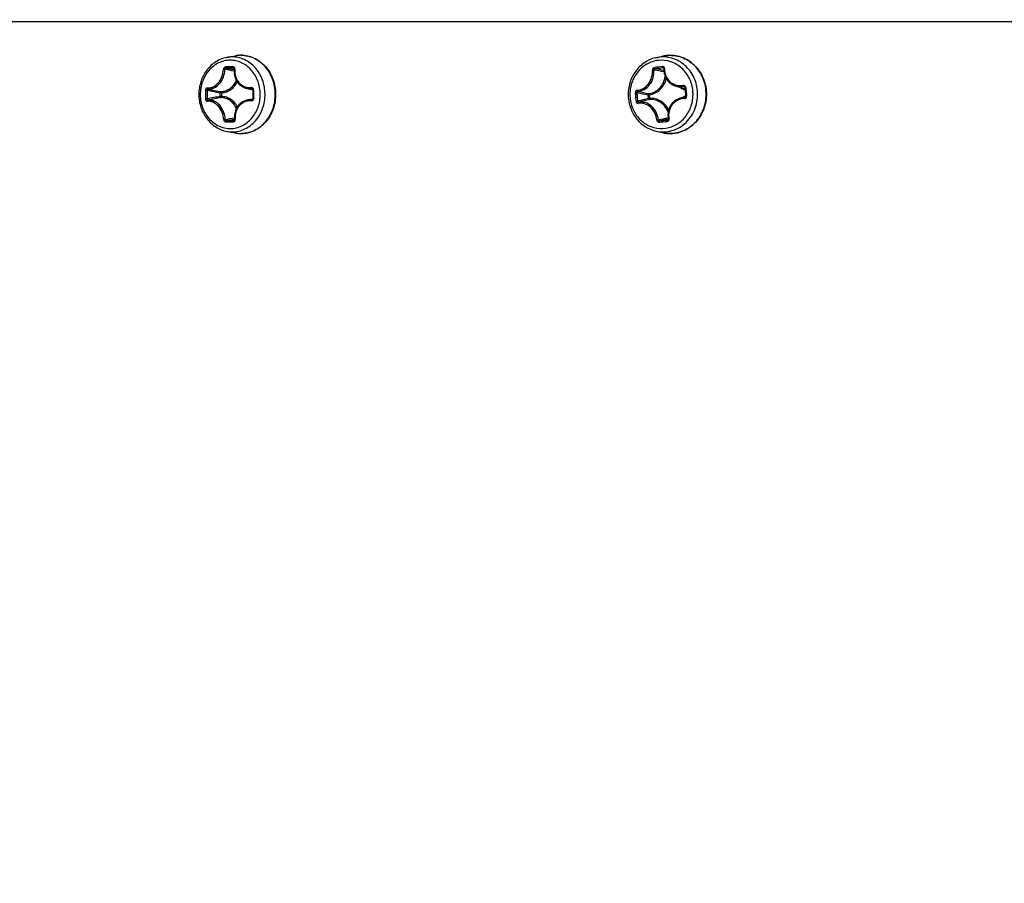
# Model space of a CAD drawing. Header units: millimetres. Extents: x 0 to 420, y 0 to 297.
# Tile 31 of 256: x 103.23 to 112, y 76.88 to 84.57. Entities that reach past the tile are written whole.
import ezdxf

# ---------------------------------------------------------------- set-up
doc = ezdxf.new("R2010")
doc.units = ezdxf.units.MM
doc.header["$LTSCALE"] = 23.1
doc.layers.get('0').update_dxf_attribs({"linetype": 'CONTINUOUS'})
doc.layers.add('DIM_PILOTEES', color=7, linetype='CONTINUOUS')
doc.styles.get("Standard").update_dxf_attribs({"font": 'txt', "width": 0.7})
doc.dimstyles.new('DIMSTYLE_4', dxfattribs={"dimtxt": 2.5, "dimasz": 3.5, "dimexe": 2, "dimexo": 0, "dimtad": 1, "dimdec": 0, "dimlfac": 10, "dimdsep": 46, "dimtxsty": 'Standard', "dimblk": '_FILLED', "dimblk1": '_FILLED', "dimblk2": '_FILLED', "dimcen": 0.09, "dimazin": 2, "dimtp": 0.8, "dimtm": 0.8, "dimtfac": 1, "dimtdec": 0, "dimtofl": 0, "dimtmove": 0, "dimatfit": 3, "dimldrblk": '_FILLED', "dimfxl": 0, "dimtolj": 1, "dimarcsym": 0})

# ---------------------------------------------------------------- blocks, each defined once
blk = doc.blocks.new('_FILLED')
at = {"color": 0, "linetype": 'ByBlock'}
blk.add_solid([(0, 0), (-1, 0.1429), (-1, -0.1429)], dxfattribs=at)
blk = doc.blocks.new('*D10')
at = {"layer": 'DIM_PILOTEES', "color": 2, "linetype": 'Continuous'}
for p, q in [((124.1252, 106.0416), (62.1844, 106.0416)), ((64.1844, 106.0416), (64.1844, 79.644)), ((64.1844, 53.2465), (64.1844, 79.644)), ((101.3716, 53.2465), (62.1844, 53.2465))]:
    blk.add_line(p, q, dxfattribs=at)
at = {"layer": 'DIM_PILOTEES', "color": 2, "linetype": 'Continuous', "xscale": 3.5, "yscale": 3.5, "zscale": 3.5}
for p, rotation in [((64.1844, 106.0416), 90), ((64.1844, 53.2465), 270)]:
    blk.add_blockref('_FILLED', p, dxfattribs=dict(at, rotation=rotation))
at = {"layer": 'DIM_PILOTEES', "color": 2, "linetype": 'Continuous', "insert": (61.0594, 82.8955), "char_height": 2.5, "width": 8.571429, "attachment_point": 2, "rotation": 90, "line_spacing_factor": 0.9}
blk.add_mtext('{\\ftxt;\\W0.0001;\\H0.0001;\\~}{\\ftxt;\\W2.2857142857;\\H2.5; }{\\ftxt;\\W0.0001;\\H0.0001;\\~}', dxfattribs=at)

msp = doc.modelspace()

# ---------------------------------------------------------------- linework, layer by layer
at = {"color": 7, "linetype": 'Continuous'}
for p, q in [((84.6752, 84.5566), (124.1152, 84.5566)), ((105.0747, 84.236), (105.1513, 84.2502)), ((105.1985, 84.2547), (105.1977, 84.2547)), ((105.1985, 84.2546), (105.1977, 84.2547)), ((108.8922, 84.2328), (108.9521, 84.2468)), ((105.1381, 84.1385), (105.1343, 84.1395)), ((105.1364, 84.1393), (105.1343, 84.1395)), ((108.9635, 84.1391), (108.9567, 84.1418)), ((108.9635, 84.1391), (108.9603, 84.1404)), ((109.0632, 83.9834), (109.0741, 83.9799)), ((109.074, 83.98), (109.1526, 83.9576)), ((109.1502, 83.9724), (109.141, 83.976)), ((105.0293, 83.9211), (105.0163, 83.921)), ((105.0165, 83.8886), (105.0163, 83.921)), ((105.0296, 83.8887), (105.0165, 83.8886)), ((105.0296, 83.8887), (105.0293, 83.9211)), ((105.2531, 83.9601), (105.3055, 83.9483)), ((105.3015, 83.9552), (105.2957, 83.9569)), ((105.3055, 83.9484), (105.3056, 83.9468)), ((108.8286, 83.8703), (108.8257, 83.9026)), ((108.8411, 83.8713), (108.8383, 83.9035)), ((109.1523, 83.9669), (109.1532, 83.955)), ((109.1526, 83.9576), (109.153, 83.9575)), ((109.1532, 83.955), (109.155, 83.934)), ((109.155, 83.934), (109.1572, 83.9099)), ((109.1572, 83.9099), (109.159, 83.8908)), ((109.1671, 83.8916), (109.159, 83.8908)), ((109.3402, 83.9395), (109.3402, 83.9398)), ((109.3402, 83.9395), (109.3402, 83.9398)), ((104.884, 83.8661), (104.8987, 83.8665)), ((105.2562, 83.8566), (105.3059, 83.8677)), ((105.302, 83.8615), (105.2964, 83.8599)), ((105.2993, 83.8608), (105.2964, 83.8599)), ((105.3062, 83.8702), (105.3061, 83.8684)), ((105.3133, 83.8701), (105.3062, 83.8702)), ((108.7172, 83.8449), (108.7315, 83.8464)), ((109.1123, 83.8737), (109.1121, 83.8736)), ((109.1123, 83.8737), (109.1586, 83.8868)), ((109.155, 83.8815), (109.1495, 83.8796)), ((105.1412, 83.6752), (105.1377, 83.6743)), ((105.144, 83.6872), (105.1438, 83.6871)), ((109.0012, 83.6799), (108.9977, 83.6786)), ((105.0747, 83.5771), (105.1513, 83.563)), ((108.8922, 83.5803), (108.9521, 83.5663)), ((109.0505, 83.56), (109.0514, 83.5601)), ((109.0505, 83.56), (109.0514, 83.5601))]:
    msp.add_line(p, q, dxfattribs=at)
for points in [[(105.1364, 84.1393), (105.1371, 84.139), (105.138, 84.1385), (105.1388, 84.1379), (105.1396, 84.1371), (105.1402, 84.1361), (105.1407, 84.135), (105.141, 84.1337), (105.1412, 84.1324), (105.1412, 84.131), (105.1411, 84.1299)], [(105.1411, 84.1299), (105.14, 84.1179), (105.1397, 84.1039), (105.1405, 84.09), (105.1425, 84.0765), (105.1456, 84.0633), (105.1498, 84.0505), (105.155, 84.0382), (105.1613, 84.0266), (105.1685, 84.0156), (105.1766, 84.0054), (105.1856, 83.996), (105.1954, 83.9875), (105.2059, 83.9799), (105.2171, 83.9733), (105.2289, 83.9677), (105.2412, 83.9632), (105.2531, 83.9601)], [(108.9606, 84.1413), (108.961, 84.1411), (108.9621, 84.1404), (108.9631, 84.1395), (108.964, 84.1385), (108.9646, 84.1372), (108.9651, 84.1359), (108.9653, 84.1344), (108.9654, 84.133)], [(108.9654, 84.133), (108.9654, 84.1207), (108.9665, 84.1065), (108.9689, 84.0926), (108.9725, 84.0791), (108.9772, 84.0661), (108.9831, 84.0536), (108.99, 84.0418), (108.9979, 84.0307), (109.0068, 84.0204), (109.0166, 84.011), (109.0272, 84.0026), (109.0386, 83.9951), (109.0506, 83.9887), (109.0632, 83.9834)], [(109.1463, 83.9754), (109.1477, 83.9746), (109.1489, 83.9737), (109.15, 83.9726), (109.1509, 83.9713), (109.1516, 83.9699), (109.152, 83.9684), (109.1523, 83.9669)], [(105.2989, 83.9565), (105.3, 83.9561), (105.3014, 83.9553), (105.3026, 83.9543), (105.3037, 83.953), (105.3045, 83.9516), (105.3052, 83.9501), (105.3055, 83.9484)], [(105.3056, 83.9468), (105.3056, 83.9355), (105.3056, 83.922), (105.3057, 83.9086), (105.3058, 83.8952), (105.306, 83.8817), (105.3062, 83.8702)], [(109.1588, 83.8873), (109.1583, 83.8858), (109.1575, 83.8843), (109.1566, 83.883), (109.1554, 83.8818), (109.154, 83.8809), (109.1526, 83.8802)], [(109.159, 83.8908), (109.159, 83.889), (109.1588, 83.8873)], [(105.2562, 83.8566), (105.2484, 83.8546), (105.2363, 83.8506), (105.2246, 83.8456), (105.2135, 83.8395), (105.203, 83.8326), (105.1932, 83.8247), (105.184, 83.816), (105.1757, 83.8064), (105.1682, 83.7962), (105.1615, 83.7852), (105.1559, 83.7737), (105.1511, 83.7616), (105.1474, 83.7491), (105.1447, 83.7361), (105.1431, 83.7229), (105.1425, 83.7094), (105.143, 83.6958), (105.1444, 83.684)], [(105.3061, 83.8684), (105.3057, 83.8668), (105.3051, 83.8652), (105.3042, 83.8638), (105.3032, 83.8625), (105.3019, 83.8615), (105.3005, 83.8607), (105.2994, 83.8603)], [(109.1121, 83.8736), (109.1076, 83.8723), (109.0948, 83.8675), (109.0825, 83.8618), (109.0708, 83.8549), (109.0598, 83.8472), (109.0496, 83.8384), (109.0402, 83.8288), (109.0317, 83.8184), (109.0241, 83.8073), (109.0175, 83.7955), (109.012, 83.7832), (109.0075, 83.7703), (109.0042, 83.7571), (109.002, 83.7435), (109.001, 83.7296), (109.0012, 83.7157), (109.0025, 83.7016), (109.0047, 83.6895)], [(105.1444, 83.684), (105.1445, 83.6824), (105.1444, 83.6809), (105.1441, 83.6794), (105.1436, 83.6781), (105.143, 83.6769), (105.1422, 83.676), (105.1412, 83.6752), (105.1401, 83.6747), (105.1396, 83.6745)], [(109.0047, 83.6895), (109.0049, 83.6879), (109.0049, 83.6863), (109.0046, 83.6847), (109.0041, 83.6832), (109.0033, 83.6819), (109.0024, 83.6807), (109.0012, 83.6798), (108.9998, 83.6791), (108.9996, 83.679)]]:
    msp.add_lwpolyline(points, dxfattribs=at)
for centre, radius, start, end in [((105.1217, 83.9818), 0.2586, 90.55905, 100.47371), ((105.2011, 83.9805), 0.2743, 90.55861, 100.47558), ((105.2005, 83.9841), 0.2706, 99.64248, 100.47345), ((105.2004, 83.9847), 0.2699, 96.66745, 99.64252), ((105.2003, 83.9852), 0.2694, 94.92533, 96.66694), ((105.2003, 83.9856), 0.2691, 94.60248, 94.92504), ((105.2002, 83.9863), 0.2683, 90.54326, 94.60407), ((105.1736, 75.9228), 8.2288, 90.53866, 90.77173), ((105.1779, 75.4997), 8.6519, 90.31469, 90.54028), ((109.6242, 77.3452), 6.8416, 95.63397, 96.23), ((101.5443, 63.3052), 21.1174, 80.19658, 80.42529), ((105.1768, 76.0361), 8.1036, 90.53881, 90.77355), ((99.4208, 52.7339), 31.9086, 79.67328, 79.80716), ((105.1813, 75.5593), 8.5803, 90.31379, 90.53941), ((106.8787, 72.8118), 11.4865, 79.52782, 79.98333), ((109.6453, 77.1682), 7.0075, 95.63967, 96.21674), ((106.128, 69.563), 14.8303, 78.96946, 79.28033), ((109.1152, 84.1253), 0.1511, 254.21022, 254.79048), ((106.9826, 83.9199), 2.0994, 179.36831, 181.46917), ((106.9799, 83.9197), 2.0819, 179.36489, 181.46576), ((105.9641, 89.3959), 5.5563, 258.93924, 260.17863), ((105.9769, 78.4507), 5.522, 100.01517, 101.25971), ((106.0002, 89.5061), 5.6598, 258.84784, 260.07377), ((108.4118, 83.9309), 3.0991, 179.70121, 181.12431), ((111.205, 84.1041), 2.5012, 184.18566, 185.06611), ((111.1988, 84.1034), 2.4806, 184.18481, 185.06534), ((109.5558, 87.8929), 4.0566, 258.17869, 259.63115), ((109.5994, 88.0176), 4.1751, 258.01074, 259.43019), ((109.2398, 83.7364), 0.1759, 117.63436, 124.19623), ((109.2386, 83.7386), 0.1734, 117.38626, 117.61833), ((113.3587, 84.3017), 4.2116, 184.5417, 185.06455), ((113.373, 84.3031), 4.2259, 185.06595, 185.58762), ((108.8959, 83.9066), 0.3289, 1.31182, 5.064), ((108.8957, 83.9066), 0.3291, 359.16732, 1.3117), ((106.0141, 78.3335), 5.6328, 100.11352, 101.34271), ((105.2879, 83.7152), 0.1449, 102.19766, 102.59335), ((111.2127, 84.1047), 2.509, 185.06456, 185.94318), ((111.2065, 84.1041), 2.4884, 185.06539, 185.9441), ((109.6949, 80.1491), 3.8208, 103.10607, 104.60486), ((109.727, 80.0737), 3.8905, 103.20662, 104.68603), ((109.1557, 83.7202), 0.1594, 92.20793, 105.78309), ((101.2884, 105.5684), 22.2072, 279.77829, 279.99547), ((105.0138, 92.7848), 9.1233, 270.32993, 270.54015), ((98.8343, 117.6579), 34.5518, 280.39864, 280.52187), ((105.0198, 92.5842), 8.9107, 270.3274, 270.54088), ((105.0109, 93.0915), 9.4301, 270.54033, 270.7473), ((105.0156, 93.0255), 9.3521, 270.54128, 270.74828), ((105.1377, 83.6816), 0.00739, 270.18339, 284.96272), ((104.9823, 100.9261), 17.6884, 282.84884, 283.1375), ((107.3015, 99.6478), 16.0706, 275.79777, 276.05151), ((101.8432, 112.9657), 30.1388, 283.59502, 283.7457), ((107.3483, 99.2208), 15.6295, 275.79918, 276.05791), ((108.9969, 83.687), 0.00837, 275.72942, 288.87387), ((105.1217, 83.8314), 0.2586, 259.52845, 270.51742), ((105.2011, 83.8327), 0.2743, 259.52456, 270.51828), ((105.2004, 83.8289), 0.2704, 259.52533, 261.51254), ((105.2003, 83.8279), 0.2695, 261.51346, 264.2144), ((105.2002, 83.8271), 0.2687, 264.21328, 270.53404), ((105.2002, 83.8258), 0.2673, 270.54039, 270.7278), ((109.0205, 83.8584), 0.3, 256.83574, 260.17467), ((109.0202, 83.8572), 0.2987, 260.17576, 262.26757), ((109.0201, 83.8562), 0.2977, 262.26812, 264.42533), ((109.0201, 83.8561), 0.2976, 264.42577, 266.76051), ((109.0201, 83.8559), 0.2975, 266.76063, 268.53615), ((109.0201, 83.8556), 0.2971, 268.53608, 271.30272), ((109.0201, 83.8553), 0.2968, 271.30343, 272.44678), ((109.02, 83.8561), 0.2976, 272.4481, 275.88263)]:
    msp.add_arc(centre, radius, start, end, dxfattribs=at)
for points, knots in [([(105.124, 83.5728), (105.1432, 83.573), (105.1819, 83.5777), (105.2372, 83.5975), (105.288, 83.6293), (105.3476, 83.6862), (105.4008, 83.7802), (105.4219, 83.9094), (105.399, 84.0381), (105.3444, 84.1312), (105.2839, 84.187), (105.2327, 84.2177), (105.177, 84.2365), (105.1384, 84.2405), (105.1192, 84.2403)], [0, 0, 0, 0, 0.05856, 0.117802, 0.178253, 0.240226, 0.368217, 0.500347, 0.63238, 0.76013, 0.821968, 0.882304, 0.941468, 1, 1, 1, 1]), ([(105.1985, 84.2547), (105.2187, 84.2549), (105.2596, 84.2507), (105.3183, 84.231), (105.3722, 84.1988), (105.4356, 84.1405), (105.4928, 84.0435), (105.5168, 83.9095), (105.4947, 83.7751), (105.439, 83.6771), (105.3765, 83.6177), (105.323, 83.5844), (105.2647, 83.5636), (105.2239, 83.5586), (105.2036, 83.5584)], [0, 0, 0, 0, 0.059093, 0.11871, 0.17932, 0.241225, 0.368547, 0.499694, 0.63093, 0.758466, 0.820488, 0.881199, 0.940883, 1, 1, 1, 1]), ([(105.2036, 83.5585), (105.2236, 83.5587), (105.2638, 83.5638), (105.3214, 83.5846), (105.3742, 83.6178), (105.4362, 83.6771), (105.4915, 83.7751), (105.5134, 83.9095), (105.4895, 84.0435), (105.4328, 84.1405), (105.3699, 84.1987), (105.3166, 84.2308), (105.2587, 84.2505), (105.2184, 84.2548), (105.1985, 84.2547)], [0, 0, 0, 0, 0.058582, 0.117841, 0.178301, 0.240272, 0.368252, 0.500355, 0.632359, 0.760093, 0.821928, 0.882269, 0.941447, 1, 1, 1, 1]), ([(109.2643, 83.9384), (109.2602, 83.9845), (109.2343, 84.075), (109.1603, 84.1656), (109.0845, 84.2134), (109.0221, 84.2354), (108.9568, 84.2428), (108.9133, 84.2377), (108.8922, 84.2328)], [0, 0, 0, 0, 0.259066, 0.511368, 0.635164, 0.757361, 0.878676, 1, 1, 1, 1]), ([(108.9521, 84.2468), (108.9743, 84.252), (109.02, 84.2574), (109.0886, 84.2497), (109.1541, 84.2266), (109.2336, 84.1767), (109.3111, 84.0821), (109.3382, 83.9877), (109.3425, 83.9397)], [0, 0, 0, 0, 0.121814, 0.243614, 0.366178, 0.490131, 0.742013, 1, 1, 1, 1]), ([(109.3402, 83.9398), (109.3359, 83.9879), (109.3089, 84.0822), (109.2318, 84.1767), (109.1526, 84.2266), (109.0876, 84.2496), (109.0195, 84.2573), (108.9741, 84.252), (108.9521, 84.2468)], [0, 0, 0, 0, 0.259143, 0.511425, 0.635206, 0.757388, 0.87869, 1, 1, 1, 1]), ([(105.0747, 84.236), (105.0398, 84.2296), (104.9709, 84.2018), (104.8895, 84.1247), (104.8373, 84.0221), (104.8193, 83.9066), (104.8373, 83.791), (104.8895, 83.6885), (104.9709, 83.6113), (105.0398, 83.5836), (105.0747, 83.5771)], [0, 0, 0, 0, 0.119542, 0.242688, 0.369986, 0.500002, 0.630017, 0.757313, 0.880458, 1, 1, 1, 1]), ([(105.1025, 84.2106), (105.0851, 84.2104), (105.0499, 84.2061), (104.9995, 84.1881), (104.9532, 84.1592), (104.8989, 84.1073), (104.8504, 84.0216), (104.8312, 83.904), (104.8521, 83.7868), (104.9018, 83.702), (104.9569, 83.6511), (105.0036, 83.6231), (105.0543, 83.606), (105.0895, 83.6024), (105.107, 83.6025)], [0, 0, 0, 0, 0.05856, 0.117802, 0.178253, 0.240226, 0.368217, 0.500347, 0.63238, 0.76013, 0.821968, 0.882304, 0.941468, 1, 1, 1, 1]), ([(105.0628, 84.1509), (105.0579, 84.1508), (105.0476, 84.1453), (105.0436, 84.1348), (105.0434, 84.1295)], [0, 0, 0, 0, 0.478368, 1, 1, 1, 1]), ([(105.0628, 84.1509), (105.0625, 84.1482), (105.0628, 84.1439), (105.0656, 84.1393), (105.0674, 84.1389)], [0, 0, 0, 0, 0.595621, 1, 1, 1, 1]), ([(105.107, 83.6025), (105.1244, 83.6027), (105.1596, 83.607), (105.21, 83.6251), (105.2563, 83.654), (105.3106, 83.7058), (105.3591, 83.7915), (105.3783, 83.9091), (105.3574, 84.0264), (105.3077, 84.1112), (105.2526, 84.162), (105.2059, 84.19), (105.1552, 84.2071), (105.12, 84.2108), (105.1025, 84.2106)], [0, 0, 0, 0, 0.05856, 0.117802, 0.178253, 0.240226, 0.368217, 0.500347, 0.63238, 0.76013, 0.821968, 0.882304, 0.941468, 1, 1, 1, 1]), ([(105.1303, 84.1515), (105.1301, 84.1489), (105.1303, 84.1447), (105.1327, 84.1399), (105.1343, 84.1395)], [0, 0, 0, 0, 0.607454, 1, 1, 1, 1]), ([(105.1468, 84.1305), (105.1474, 84.1355), (105.1456, 84.1439), (105.1377, 84.1504), (105.1328, 84.1515), (105.1303, 84.1515)], [0, 0, 0, 0, 0.513173, 0.757327, 1, 1, 1, 1]), ([(108.8922, 84.2328), (108.8552, 84.2241), (108.7832, 84.1915), (108.7004, 84.1062), (108.6514, 83.9959), (108.645, 83.9148), (108.6485, 83.875)], [0, 0, 0, 0, 0.243134, 0.49114, 0.744215, 1, 1, 1, 1]), ([(109.2235, 83.9356), (109.22, 83.9747), (109.199, 84.0516), (109.1287, 84.146), (109.0293, 84.2046), (108.916, 84.2172), (108.8072, 84.1813), (108.7205, 84.1036), (108.6681, 83.997), (108.6608, 83.9169), (108.6642, 83.8775)], [0, 0, 0, 0, 0.129064, 0.255106, 0.377416, 0.497542, 0.618415, 0.742488, 0.870241, 1, 1, 1, 1]), ([(108.9719, 84.1346), (108.972, 84.1372), (108.9712, 84.1425), (108.9669, 84.1492), (108.9603, 84.1534), (108.9551, 84.154), (108.9526, 84.1538)], [0, 0, 0, 0, 0.258652, 0.508288, 0.752942, 1, 1, 1, 1]), ([(108.9526, 84.1538), (108.9526, 84.1511), (108.9532, 84.1473), (108.9548, 84.1434), (108.9561, 84.142), (108.9567, 84.1418)], [0, 0, 0, 0, 0.61341, 0.84853, 1, 1, 1, 1]), ([(104.9003, 83.9636), (104.9089, 83.9631), (104.9267, 83.9644), (104.9622, 83.9765), (105.0023, 84.009), (105.0339, 84.0645), (105.0427, 84.1077), (105.0434, 84.1295)], [0, 0, 0, 0, 0.107207, 0.219475, 0.462692, 0.72851, 1, 1, 1, 1]), ([(104.9055, 83.9532), (104.9147, 83.9526), (104.9336, 83.954), (104.9713, 83.9668), (105.0137, 84.0011), (105.0471, 84.0597), (105.0561, 84.1054), (105.0568, 84.1285)], [0, 0, 0, 0, 0.107882, 0.220544, 0.463707, 0.728882, 1, 1, 1, 1]), ([(105.0434, 84.1295), (105.0459, 84.1297), (105.0503, 84.1296), (105.0548, 84.1291), (105.0568, 84.1285)], [0, 0, 0, 0, 0.538719, 1, 1, 1, 1]), ([(105.0674, 84.1389), (105.0648, 84.1389), (105.0595, 84.1364), (105.057, 84.1311), (105.0568, 84.1285)], [0, 0, 0, 0, 0.488137, 1, 1, 1, 1]), ([(105.1468, 84.1305), (105.1454, 84.1305), (105.1436, 84.1306), (105.1418, 84.1304), (105.1412, 84.1301), (105.1411, 84.1299)], [0, 0, 0, 0, 0.703303, 0.905506, 1, 1, 1, 1]), ([(105.1468, 84.1305), (105.1439, 84.1093), (105.1465, 84.0658), (105.1772, 84.0088), (105.2296, 83.972), (105.2718, 83.9659), (105.2923, 83.9673)], [0, 0, 0, 0, 0.257207, 0.507026, 0.75247, 1, 1, 1, 1]), ([(108.7268, 83.9438), (108.7457, 83.9447), (108.7849, 83.9568), (108.8312, 83.9991), (108.8601, 84.0575), (108.8651, 84.1017), (108.8636, 84.1233)], [0, 0, 0, 0, 0.228064, 0.475558, 0.737537, 1, 1, 1, 1]), ([(108.7321, 83.9336), (108.7521, 83.9345), (108.7937, 83.9472), (108.8427, 83.9918), (108.8732, 84.0536), (108.8783, 84.1003), (108.8766, 84.1232)], [0, 0, 0, 0, 0.228881, 0.47627, 0.737726, 1, 1, 1, 1]), ([(108.8335, 83.9134), (108.8514, 83.9161), (108.8866, 83.928), (108.931, 83.9625), (108.9632, 84.0099), (108.9745, 84.047), (108.9773, 84.066)], [0, 0, 0, 0, 0.241929, 0.48887, 0.741972, 1, 1, 1, 1]), ([(108.8818, 84.1464), (108.8767, 84.1458), (108.8666, 84.1397), (108.8633, 84.1287), (108.8636, 84.1233)], [0, 0, 0, 0, 0.489093, 1, 1, 1, 1]), ([(108.8636, 84.1233), (108.866, 84.1238), (108.8704, 84.124), (108.8748, 84.1238), (108.8766, 84.1232)], [0, 0, 0, 0, 0.559527, 1, 1, 1, 1]), ([(108.8865, 84.1345), (108.8838, 84.1343), (108.8787, 84.1314), (108.8766, 84.1259), (108.8766, 84.1232)], [0, 0, 0, 0, 0.497583, 1, 1, 1, 1]), ([(108.8818, 84.1464), (108.8818, 84.1437), (108.8824, 84.1399), (108.8844, 84.136), (108.8858, 84.1347), (108.8865, 84.1345)], [0, 0, 0, 0, 0.602309, 0.838382, 1, 1, 1, 1]), ([(108.9719, 84.1346), (108.9708, 84.1346), (108.9687, 84.1343), (108.9659, 84.134), (108.9654, 84.133)], [0, 0, 0, 0, 0.506455, 1, 1, 1, 1]), ([(108.9719, 84.1346), (108.9711, 84.1133), (108.9783, 84.0702), (109.0158, 84.0167), (109.0731, 83.9855), (109.1167, 83.9833), (109.1377, 83.9865)], [0, 0, 0, 0, 0.252164, 0.500358, 0.748301, 1, 1, 1, 1]), ([(105.0246, 83.931), (105.0386, 83.9319), (105.0668, 83.938), (105.1051, 83.959), (105.1372, 83.9904), (105.1529, 84.0165), (105.1593, 84.0304)], [0, 0, 0, 0, 0.239913, 0.485125, 0.738338, 1, 1, 1, 1]), ([(105.0293, 83.9211), (105.0434, 83.922), (105.0717, 83.9279), (105.1105, 83.9481), (105.1436, 83.9785), (105.1604, 84.0039), (105.1673, 84.0175)], [0, 0, 0, 0, 0.240536, 0.485971, 0.738907, 1, 1, 1, 1]), ([(108.8383, 83.9035), (108.8557, 83.9062), (108.8903, 83.9174), (108.9349, 83.9496), (108.9687, 83.9941), (108.9823, 84.0294), (108.9866, 84.0476)], [0, 0, 0, 0, 0.242476, 0.489479, 0.74223, 1, 1, 1, 1]), ([(109.0756, 83.9795), (109.0809, 83.9781), (109.1023, 83.9735), (109.1247, 83.9735), (109.141, 83.976)], [0, 0, 0, 0, 0.249028, 1, 1, 1, 1]), ([(109.1603, 83.9682), (109.1599, 83.9735), (109.1546, 83.9842), (109.1429, 83.9873), (109.1377, 83.9865)], [0, 0, 0, 0, 0.503285, 1, 1, 1, 1]), ([(109.1377, 83.9865), (109.138, 83.9842), (109.1386, 83.981), (109.1399, 83.9776), (109.1406, 83.9763), (109.141, 83.976)], [0, 0, 0, 0, 0.637827, 0.867765, 1, 1, 1, 1]), ([(104.9003, 83.9636), (104.8981, 83.9637), (104.8935, 83.9627), (104.888, 83.958), (104.8843, 83.9511), (104.8834, 83.9458), (104.8834, 83.943)], [0, 0, 0, 0, 0.218887, 0.457536, 0.721183, 1, 1, 1, 1]), ([(104.8834, 83.943), (104.8873, 83.9431), (104.8922, 83.943), (104.8971, 83.9429), (104.8981, 83.9428)], [0, 0, 0, 0, 0.794885, 1, 1, 1, 1]), ([(104.9055, 83.9532), (104.9045, 83.9532), (104.9023, 83.9527), (104.8989, 83.9493), (104.898, 83.9454), (104.8981, 83.9428)], [0, 0, 0, 0, 0.213408, 0.448677, 1, 1, 1, 1]), ([(104.9003, 83.9636), (104.9001, 83.9612), (104.9005, 83.957), (104.9038, 83.9535), (104.9055, 83.9532)], [0, 0, 0, 0, 0.571668, 1, 1, 1, 1]), ([(105.0246, 83.931), (105.0224, 83.9309), (105.018, 83.9282), (105.0164, 83.9235), (105.0163, 83.921)], [0, 0, 0, 0, 0.469547, 1, 1, 1, 1]), ([(105.0165, 83.8886), (105.0167, 83.8862), (105.0183, 83.8815), (105.0228, 83.8789), (105.0249, 83.8788)], [0, 0, 0, 0, 0.530723, 1, 1, 1, 1]), ([(105.0293, 83.9211), (105.0292, 83.9234), (105.0286, 83.9271), (105.0261, 83.9307), (105.0246, 83.931)], [0, 0, 0, 0, 0.599991, 1, 1, 1, 1]), ([(105.0296, 83.8887), (105.0295, 83.8864), (105.0289, 83.8828), (105.0264, 83.8791), (105.0249, 83.8788)], [0, 0, 0, 0, 0.601069, 1, 1, 1, 1]), ([(105.1682, 83.7962), (105.1611, 83.8095), (105.1439, 83.8343), (105.1105, 83.8636), (105.0717, 83.8828), (105.0435, 83.8881), (105.0296, 83.8887)], [0, 0, 0, 0, 0.260913, 0.513691, 0.759152, 1, 1, 1, 1]), ([(105.2531, 83.96), (105.2635, 83.9577), (105.2778, 83.9562), (105.2921, 83.9566), (105.2957, 83.9569)], [0, 0, 0, 0, 0.74831, 1, 1, 1, 1]), ([(105.3127, 83.9471), (105.3128, 83.9498), (105.3117, 83.9553), (105.3072, 83.9622), (105.3003, 83.9667), (105.295, 83.9675), (105.2923, 83.9673)], [0, 0, 0, 0, 0.256141, 0.508157, 0.755321, 1, 1, 1, 1]), ([(105.2923, 83.9673), (105.2925, 83.9649), (105.2929, 83.9617), (105.2942, 83.9583), (105.2952, 83.9571), (105.2957, 83.9569)], [0, 0, 0, 0, 0.627496, 0.856281, 1, 1, 1, 1]), ([(105.3127, 83.9471), (105.3118, 83.9471), (105.3101, 83.9471), (105.3081, 83.947), (105.3069, 83.9469), (105.3062, 83.9469), (105.3059, 83.9469), (105.3056, 83.9468), (105.3056, 83.9468)], [0, 0, 0, 0, 0.401276, 0.72103, 0.839754, 0.927037, 0.980625, 1, 1, 1, 1]), ([(108.6642, 83.8775), (108.6676, 83.8398), (108.6874, 83.7655), (108.7534, 83.6732), (108.8471, 83.6132), (108.9555, 83.5953), (109.0621, 83.6226), (109.1509, 83.6904), (109.2098, 83.7879), (109.2242, 83.8638), (109.2247, 83.9018)], [0, 0, 0, 0, 0.129287, 0.25571, 0.378499, 0.498923, 0.619651, 0.743168, 0.870339, 1, 1, 1, 1]), ([(108.7268, 83.9438), (108.7245, 83.9437), (108.7197, 83.9422), (108.7121, 83.9352), (108.71, 83.9268), (108.7104, 83.9215)], [0, 0, 0, 0, 0.22983, 0.474809, 1, 1, 1, 1]), ([(108.7104, 83.9215), (108.713, 83.9218), (108.7178, 83.9222), (108.7226, 83.9224), (108.7248, 83.9223)], [0, 0, 0, 0, 0.553662, 1, 1, 1, 1]), ([(108.7321, 83.9336), (108.7299, 83.9334), (108.7253, 83.9302), (108.7245, 83.925), (108.7248, 83.9223)], [0, 0, 0, 0, 0.457927, 1, 1, 1, 1]), ([(108.7268, 83.9438), (108.7269, 83.9415), (108.7275, 83.9375), (108.7305, 83.9339), (108.7321, 83.9336)], [0, 0, 0, 0, 0.586476, 1, 1, 1, 1]), ([(108.8335, 83.9134), (108.8313, 83.913), (108.827, 83.91), (108.8256, 83.905), (108.8257, 83.9026)], [0, 0, 0, 0, 0.481098, 1, 1, 1, 1]), ([(108.8383, 83.9035), (108.8371, 83.9034), (108.8329, 83.903), (108.8287, 83.9026), (108.8257, 83.9026)], [0, 0, 0, 0, 0.282859, 1, 1, 1, 1]), ([(108.8383, 83.9035), (108.838, 83.9058), (108.8372, 83.9089), (108.8353, 83.9122), (108.8341, 83.9132), (108.8335, 83.9134)], [0, 0, 0, 0, 0.610064, 0.840887, 1, 1, 1, 1]), ([(108.8922, 83.5803), (108.9157, 83.5748), (108.9643, 83.5698), (109.0368, 83.5809), (109.1049, 83.61), (109.1647, 83.6554), (109.213, 83.7144), (109.2472, 83.7839), (109.2655, 83.86), (109.2666, 83.9125), (109.2643, 83.9384)], [0, 0, 0, 0, 0.120405, 0.240916, 0.362601, 0.486248, 0.612196, 0.740274, 0.869846, 1, 1, 1, 1]), ([(109.3425, 83.9397), (109.3449, 83.9126), (109.3437, 83.858), (109.3245, 83.7787), (109.2887, 83.7063), (109.2382, 83.6446), (109.1755, 83.5972), (109.104, 83.5668), (109.0279, 83.5552), (108.9768, 83.5606), (108.9521, 83.5663)], [0, 0, 0, 0, 0.129605, 0.258657, 0.386348, 0.512146, 0.635922, 0.757988, 0.879037, 1, 1, 1, 1]), ([(109.0514, 83.5601), (109.0723, 83.5623), (109.114, 83.5713), (109.1726, 83.5976), (109.2254, 83.6357), (109.2853, 83.7006), (109.3358, 83.8031), (109.3442, 83.8946), (109.3402, 83.9395)], [0, 0, 0, 0, 0.120075, 0.24125, 0.364052, 0.488751, 0.74234, 1, 1, 1, 1]), ([(109.1038, 83.9714), (109.1077, 83.9688), (109.1233, 83.959), (109.1405, 83.9517), (109.1538, 83.948)], [0, 0, 0, 0, 0.252209, 1, 1, 1, 1]), ([(109.1481, 83.8693), (109.1534, 83.8695), (109.1643, 83.8748), (109.1677, 83.8863), (109.1671, 83.8916)], [0, 0, 0, 0, 0.496204, 1, 1, 1, 1]), ([(109.1603, 83.9682), (109.159, 83.9682), (109.1569, 83.9679), (109.1542, 83.9675), (109.1529, 83.9673), (109.1523, 83.9669)], [0, 0, 0, 0, 0.500219, 0.75119, 1, 1, 1, 1]), ([(104.884, 83.8661), (104.884, 83.8633), (104.885, 83.858), (104.8887, 83.8512), (104.8944, 83.8466), (104.899, 83.8457), (104.9011, 83.8459)], [0, 0, 0, 0, 0.27911, 0.542579, 0.780945, 1, 1, 1, 1]), ([(104.8987, 83.8665), (104.8986, 83.8651), (104.899, 83.8625), (104.9005, 83.8591), (104.9031, 83.8567), (104.9052, 83.8562), (104.9062, 83.8563)], [0, 0, 0, 0, 0.289213, 0.554625, 0.787897, 1, 1, 1, 1]), ([(104.9011, 83.8459), (104.9009, 83.8482), (104.9013, 83.8524), (104.9045, 83.8559), (104.9062, 83.8563)], [0, 0, 0, 0, 0.572236, 1, 1, 1, 1]), ([(105.0467, 83.6827), (105.0456, 83.7045), (105.0363, 83.7475), (105.0038, 83.8024), (104.9632, 83.8342), (104.9275, 83.8456), (104.9097, 83.8466), (104.9011, 83.8459)], [0, 0, 0, 0, 0.271916, 0.537627, 0.780518, 0.892718, 1, 1, 1, 1]), ([(105.06, 83.6839), (105.059, 83.7069), (105.0494, 83.7525), (105.0151, 83.8105), (104.9722, 83.844), (104.9343, 83.856), (104.9154, 83.857), (104.9062, 83.8563)], [0, 0, 0, 0, 0.27153, 0.536597, 0.779444, 0.892044, 1, 1, 1, 1]), ([(105.1605, 83.7831), (105.154, 83.7968), (105.1378, 83.8223), (105.1053, 83.8527), (105.0669, 83.8727), (105.0388, 83.8782), (105.0249, 83.8788)], [0, 0, 0, 0, 0.261516, 0.51457, 0.759792, 1, 1, 1, 1]), ([(105.2932, 83.8496), (105.2726, 83.8506), (105.2305, 83.8437), (105.1787, 83.806), (105.1488, 83.7485), (105.1469, 83.7049), (105.15, 83.6837)], [0, 0, 0, 0, 0.247263, 0.492762, 0.742764, 1, 1, 1, 1]), ([(105.2964, 83.8599), (105.2931, 83.8601), (105.28, 83.8604), (105.2669, 83.8589), (105.2573, 83.8568)], [0, 0, 0, 0, 0.251464, 1, 1, 1, 1]), ([(105.2932, 83.8496), (105.2958, 83.8494), (105.3012, 83.8503), (105.3079, 83.8549), (105.3124, 83.8619), (105.3134, 83.8674), (105.3133, 83.8701)], [0, 0, 0, 0, 0.244558, 0.491808, 0.74393, 1, 1, 1, 1]), ([(105.2932, 83.8496), (105.2933, 83.8519), (105.2937, 83.8551), (105.2949, 83.8586), (105.2959, 83.8598), (105.2964, 83.8599)], [0, 0, 0, 0, 0.629064, 0.857219, 1, 1, 1, 1]), ([(108.6485, 83.875), (108.6516, 83.8404), (108.6678, 83.7722), (108.7121, 83.6971), (108.7595, 83.648), (108.813, 83.6077), (108.86, 83.5879), (108.8922, 83.5803)], [0, 0, 0, 0, 0.255686, 0.507965, 0.632765, 0.75641, 1, 1, 1, 1]), ([(108.7172, 83.8449), (108.7177, 83.8397), (108.7212, 83.8319), (108.73, 83.8266), (108.7349, 83.8262), (108.7372, 83.8266)], [0, 0, 0, 0, 0.52566, 0.768778, 1, 1, 1, 1]), ([(108.7315, 83.8464), (108.7317, 83.8438), (108.7332, 83.8399), (108.7372, 83.8371), (108.7396, 83.8369), (108.7407, 83.8371)], [0, 0, 0, 0, 0.535198, 0.77373, 1, 1, 1, 1]), ([(108.7372, 83.8266), (108.737, 83.8278), (108.7367, 83.8314), (108.7382, 83.8365), (108.7407, 83.8371)], [0, 0, 0, 0, 0.322248, 1, 1, 1, 1]), ([(108.903, 83.6786), (108.9006, 83.7003), (108.8881, 83.7428), (108.8495, 83.7949), (108.8041, 83.8219), (108.7654, 83.8293), (108.7464, 83.8283), (108.7372, 83.8266)], [0, 0, 0, 0, 0.265403, 0.526188, 0.770823, 0.887046, 1, 1, 1, 1]), ([(108.9159, 83.6807), (108.9135, 83.7036), (108.9004, 83.7486), (108.8597, 83.8037), (108.8116, 83.8322), (108.7706, 83.8399), (108.7504, 83.8389), (108.7407, 83.8371)], [0, 0, 0, 0, 0.265085, 0.525326, 0.769931, 0.886489, 1, 1, 1, 1]), ([(108.8411, 83.8712), (108.84, 83.8711), (108.8358, 83.8707), (108.8316, 83.8704), (108.8286, 83.8703)], [0, 0, 0, 0, 0.282854, 1, 1, 1, 1]), ([(108.8286, 83.8703), (108.8289, 83.8679), (108.831, 83.8633), (108.8359, 83.8612), (108.8382, 83.8613)], [0, 0, 0, 0, 0.52085, 1, 1, 1, 1]), ([(108.8411, 83.8712), (108.8412, 83.869), (108.8411, 83.8657), (108.8394, 83.8617), (108.8382, 83.8613)], [0, 0, 0, 0, 0.627979, 1, 1, 1, 1]), ([(109.0031, 83.7494), (108.9964, 83.7664), (108.9783, 83.7983), (108.9388, 83.8355), (108.8905, 83.8583), (108.8554, 83.8622), (108.8382, 83.8613)], [0, 0, 0, 0, 0.257933, 0.509968, 0.756505, 1, 1, 1, 1]), ([(109.0075, 83.77), (108.9996, 83.7857), (108.9797, 83.815), (108.9394, 83.8485), (108.8919, 83.8688), (108.8578, 83.8721), (108.8411, 83.8713)], [0, 0, 0, 0, 0.257246, 0.508924, 0.755749, 1, 1, 1, 1]), ([(109.1481, 83.8693), (109.1268, 83.8685), (109.0842, 83.8577), (109.0335, 83.8155), (109.0063, 83.7553), (109.0068, 83.7109), (109.0113, 83.6898)], [0, 0, 0, 0, 0.249525, 0.497499, 0.747032, 1, 1, 1, 1]), ([(109.1481, 83.8693), (109.1481, 83.8705), (109.148, 83.8728), (109.1483, 83.876), (109.1487, 83.8781), (109.1492, 83.8794), (109.1495, 83.8796)], [0, 0, 0, 0, 0.350475, 0.657054, 0.880542, 1, 1, 1, 1]), ([(105.0467, 83.6827), (105.0491, 83.6825), (105.0536, 83.6827), (105.0581, 83.6833), (105.06, 83.6839)], [0, 0, 0, 0, 0.538944, 1, 1, 1, 1]), ([(105.0467, 83.6827), (105.047, 83.6773), (105.0511, 83.6669), (105.0614, 83.6616), (105.0664, 83.6616)], [0, 0, 0, 0, 0.521956, 1, 1, 1, 1]), ([(105.06, 83.6839), (105.0603, 83.6812), (105.0628, 83.676), (105.0682, 83.6736), (105.0707, 83.6736)], [0, 0, 0, 0, 0.512232, 1, 1, 1, 1]), ([(105.0664, 83.6616), (105.0661, 83.6643), (105.0662, 83.6686), (105.069, 83.6733), (105.0707, 83.6736)], [0, 0, 0, 0, 0.59665, 1, 1, 1, 1]), ([(105.1339, 83.6623), (105.1336, 83.6649), (105.1338, 83.6691), (105.1361, 83.6739), (105.1377, 83.6743)], [0, 0, 0, 0, 0.608719, 1, 1, 1, 1]), ([(105.1339, 83.6623), (105.1363, 83.6623), (105.1412, 83.6635), (105.149, 83.6702), (105.1508, 83.6786), (105.15, 83.6837)], [0, 0, 0, 0, 0.242392, 0.486667, 1, 1, 1, 1]), ([(105.15, 83.6837), (105.1487, 83.6836), (105.1468, 83.6835), (105.1451, 83.6836), (105.1444, 83.6839), (105.1444, 83.684)], [0, 0, 0, 0, 0.705479, 0.907571, 1, 1, 1, 1]), ([(108.903, 83.6786), (108.9055, 83.6787), (108.9098, 83.6791), (108.9141, 83.6799), (108.9159, 83.6807)], [0, 0, 0, 0, 0.562156, 1, 1, 1, 1]), ([(108.903, 83.6786), (108.9036, 83.6732), (108.9088, 83.6629), (108.9199, 83.6589), (108.925, 83.6594)], [0, 0, 0, 0, 0.513686, 1, 1, 1, 1]), ([(108.9159, 83.6807), (108.9163, 83.678), (108.9192, 83.6729), (108.9249, 83.6711), (108.9275, 83.6713)], [0, 0, 0, 0, 0.505785, 1, 1, 1, 1]), ([(108.925, 83.6594), (108.9245, 83.662), (108.9243, 83.6659), (108.926, 83.6709), (108.9275, 83.6713)], [0, 0, 0, 0, 0.622573, 1, 1, 1, 1]), ([(108.9957, 83.6667), (108.9953, 83.6693), (108.9952, 83.673), (108.9961, 83.6771), (108.9972, 83.6785), (108.9977, 83.6786)], [0, 0, 0, 0, 0.62834, 0.857095, 1, 1, 1, 1]), ([(108.9957, 83.6667), (108.9983, 83.667), (109.0033, 83.6687), (109.009, 83.6742), (109.012, 83.6817), (109.0119, 83.6872), (109.0113, 83.6898)], [0, 0, 0, 0, 0.244669, 0.489955, 0.741244, 1, 1, 1, 1]), ([(109.0113, 83.6898), (109.0102, 83.6896), (109.0085, 83.6894), (109.0064, 83.6892), (109.0051, 83.6892), (109.0047, 83.6895)], [0, 0, 0, 0, 0.500857, 0.753758, 1, 1, 1, 1])]:
    msp.add_open_spline(points, degree=3, knots=knots, dxfattribs=at)
for points in [[(108.9606, 84.1413), (108.9594, 84.1418), (108.958, 84.1419), (108.9567, 84.1418)], [(109.1463, 83.9754), (109.1446, 83.976), (109.1428, 83.9763), (109.141, 83.976)], [(105.2989, 83.9565), (105.2979, 83.9568), (105.2968, 83.9569), (105.2957, 83.9569)], [(105.2964, 83.8599), (105.2974, 83.8599), (105.2984, 83.86), (105.2994, 83.8603)], [(109.1495, 83.8796), (109.1506, 83.8796), (109.1516, 83.8798), (109.1526, 83.8802)]]:
    msp.add_open_spline(points, degree=3, dxfattribs=at)

# ---------------------------------------------------------------- dimensions: what is measured, and where the dimension line sits
at = {"layer": 'DIM_PILOTEES', "color": 2, "linetype": 'Continuous'}
dim = msp.add_linear_dim(base=(64.1844, 53.2465), p1=(124.1252, 106.0416), p2=(101.3716, 53.2465), angle=270, text='{\\ftxt;\\W0.0001;\\H0.0001;\\~}{\\ftxt;\\W2.2857142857;\\H2.5; }{\\ftxt;\\W0.0001;\\H0.0001;\\~}', dimstyle='DIMSTYLE_4', dxfattribs=at)
dim.commit()
dim.dimension.update_dxf_attribs({"geometry": '*D10', "text_midpoint": (64.1844, 82.5384), "dimtype": 160})

doc.saveas('drawing.dxf')
